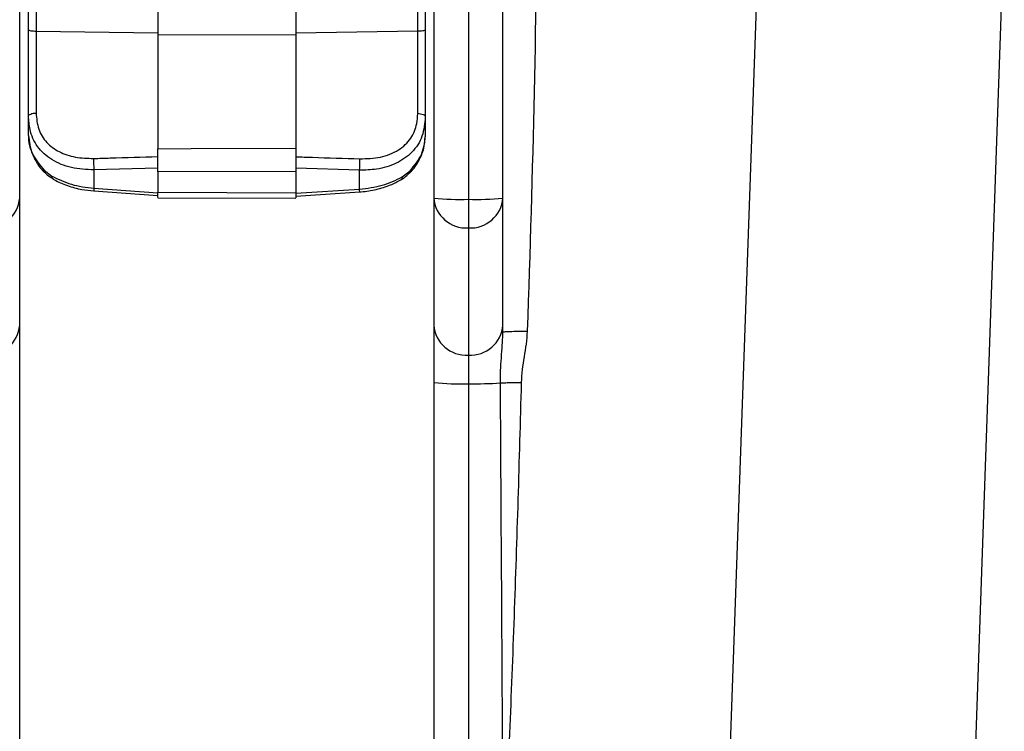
# Model space of a CAD drawing. Header units: millimetres. Extents: x 12 to 859, y 4 to 555.
# Tile 17 of 69: x 248 to 279, y 247 to 269. Entities that reach past the tile are written whole.
import ezdxf

# ---------------------------------------------------------------- set-up
doc = ezdxf.new("R2010")
doc.units = ezdxf.units.MM

msp = doc.modelspace()

# ---------------------------------------------------------------- linework, layer by layer
at = {"color": 7, "linetype": 'Continuous', "lineweight": 25}
for p, q in [((248.403, 263.12), (248.403, 278.346)), ((261.103, 278.346), (261.103, 263.12)), ((262.162, 276.229), (262.162, 263.083)), ((252.641, 275.197), (252.641, 268.126)), ((256.874, 275.189), (256.874, 268.123)), ((263.22, 263.12), (263.22, 275.18)), ((271.071, 271.498), (270.049, 242.218)), ((277.579, 242.218), (278.598, 271.388)), ((248.674, 268.276), (248.674, 268.954)), ((248.906, 268.913), (248.906, 268.234)), ((260.609, 268.236), (260.609, 268.913)), ((260.841, 268.953), (260.841, 268.278)), ((248.674, 265.632), (248.674, 268.276)), ((248.906, 268.234), (248.906, 265.729)), ((252.641, 268.18), (248.906, 268.234)), ((260.609, 268.236), (256.874, 268.182)), ((260.609, 265.714), (260.609, 268.236)), ((260.841, 268.278), (260.841, 265.616)), ((256.874, 268.123), (252.641, 268.126)), ((252.641, 268.126), (252.641, 264.633)), ((256.874, 268.123), (256.874, 264.646)), ((248.674, 265.035), (248.674, 265.632)), ((260.841, 265.616), (260.841, 265.002)), ((249.15, 263.976), (249.391, 263.792)), ((252.641, 264.041), (250.68, 263.985)), ((250.68, 263.985), (250.68, 263.42)), ((256.874, 263.939), (252.641, 263.926)), ((252.641, 263.926), (252.641, 263.298)), ((258.826, 263.972), (256.874, 264.034)), ((256.874, 263.939), (256.874, 263.284)), ((258.826, 263.394), (258.826, 263.972)), ((260.137, 263.771), (260.374, 263.954)), ((260.095, 263.678), (260.093, 263.676)), ((250.675, 263.337), (250.675, 263.337)), ((250.675, 263.336), (252.64, 263.194)), ((250.68, 263.42), (252.641, 263.279)), ((252.641, 263.298), (256.874, 263.284)), ((256.874, 263.265), (258.826, 263.394)), ((256.874, 263.181), (258.83, 263.31)), ((248.403, 259.217), (248.403, 263.12)), ((252.641, 263.13), (256.874, 263.116)), ((261.103, 263.12), (261.103, 259.217)), ((262.162, 263.083), (262.162, 262.203)), ((263.22, 259.217), (263.22, 263.12)), ((262.162, 262.203), (262.162, 258.3)), ((248.403, 257.458), (248.403, 259.217)), ((261.103, 259.217), (261.103, 257.458)), ((263.22, 259.007), (263.22, 259.217)), ((262.162, 258.3), (262.162, 257.421)), ((248.403, 242.217), (248.403, 257.458)), ((261.103, 257.458), (261.103, 242.217)), ((262.162, 257.421), (262.162, 242.18))]:
    msp.add_line(p, q, dxfattribs=at)
at = {"color": 7, "linetype": 'Continuous', "lineweight": 25, "flags": 128}
for points in [[(248.674, 265.632), (248.678, 265.65), (248.691, 265.668), (248.712, 265.684), (248.741, 265.698), (248.776, 265.71), (248.816, 265.72), (248.86, 265.726), (248.906, 265.729)], [(260.609, 265.714), (260.655, 265.71), (260.699, 265.704), (260.739, 265.694), (260.774, 265.682), (260.802, 265.668), (260.823, 265.652), (260.836, 265.634), (260.841, 265.616)], [(252.641, 264.633), (253.657, 264.636), (256.874, 264.646)]]:
    msp.add_lwpolyline(points, dxfattribs=at)
at = {"color": 7, "linetype": 'Continuous', "lineweight": 25}
for centre, radius, start, end in [((252.906, 264.216), 2.238, 176.9775, 185.9258), ((256.529, 264.212), 2.309, 354.0275, 2.7098), ((249.223, 263.955), 0.0759, 163.8891, 218.8504), ((249.492, 263.782), 0.102, 174.3899, 234.6148), ((247.411, 263.196), 0.995, 266.1887, 355.5981), ((261.897, 270.692), 7.614, 264.0133, 271.9891), ((262.095, 263.196), 0.995, 184.4019, 273.8113), ((262.426, 270.692), 7.614, 268.0109, 275.9867), ((262.228, 263.196), 0.995, 266.1887, 355.5981), ((247.411, 259.293), 0.995, 266.1887, 355.5981), ((262.095, 259.293), 0.995, 184.4019, 273.8113), ((262.228, 259.293), 0.995, 266.1887, 355.5981), ((261.897, 265.03), 7.614, 264.0133, 271.9891), ((262.301, 272.317), 14.897, 269.4646, 273.2492)]:
    msp.add_arc(centre, radius, start, end, dxfattribs=at)
at = {"color": 8, "linetype": 'Continuous', "lineweight": 25}
for centre, radius, start, end in [((260.3, 263.933), 0.0767, 322.0495, 15.6695), ((260.034, 263.761), 0.104, 306.2146, 5.1079), ((252.863, 263.25), 2.19, 175.5359, 177.7258), ((256.903, 263.249), 1.928, 1.8433, 4.3317)]:
    msp.add_arc(centre, radius, start, end, dxfattribs=at)
at = {"color": 7, "linetype": 'Continuous', "lineweight": 25}
msp.add_open_spline([(264.276, 273.704), (264.259, 268.814), (264.139, 263.923), (263.965, 259.033)], degree=3, dxfattribs=at)
for points, knots in [([(248.906, 268.234), (248.878, 268.235), (248.821, 268.237), (248.749, 268.245), (248.697, 268.257), (248.678, 268.267), (248.674, 268.274), (248.674, 268.275), (248.674, 268.276)], [0, 0, 0, 0, 0.227307, 0.454614, 0.681925, 0.909244, 0.961959, 1, 1, 1, 1]), ([(260.841, 268.278), (260.841, 268.277), (260.84, 268.275), (260.837, 268.269), (260.817, 268.258), (260.765, 268.247), (260.694, 268.238), (260.637, 268.237), (260.609, 268.236)], [0, 0, 0, 0, 0.038057, 0.090756, 0.318075, 0.545386, 0.772693, 1, 1, 1, 1]), ([(248.906, 265.729), (248.921, 265.56), (248.951, 265.221), (249.208, 264.81), (249.603, 264.52), (250.104, 264.351), (250.482, 264.339), (250.671, 264.334)], [0, 0, 0, 0, 0.199551, 0.399542, 0.592465, 0.795635, 1, 1, 1, 1]), ([(258.836, 264.322), (259.05, 264.329), (259.478, 264.343), (260.033, 264.564), (260.417, 264.926), (260.588, 265.337), (260.603, 265.61), (260.609, 265.714)], [0, 0, 0, 0, 0.230377, 0.461172, 0.679992, 0.878579, 1, 1, 1, 1]), ([(250.68, 263.985), (250.445, 263.996), (249.976, 264.019), (249.366, 264.269), (248.925, 264.673), (248.704, 265.154), (248.683, 265.493), (248.674, 265.632)], [0, 0, 0, 0, 0.217659, 0.435441, 0.649515, 0.856143, 1, 1, 1, 1]), ([(260.841, 265.616), (260.822, 265.411), (260.784, 265), (260.461, 264.506), (259.971, 264.164), (259.401, 263.988), (259.001, 263.977), (258.826, 263.972)], [0, 0, 0, 0, 0.212274, 0.42499, 0.629813, 0.837845, 1, 1, 1, 1]), ([(248.676, 265.027), (248.676, 265.017), (248.668, 264.883), (248.722, 264.618), (248.884, 264.258), (249.042, 264.015), (249.16, 263.915), (249.167, 263.909)], [0, 0, 0, 0, 0.02448, 0.337808, 0.655812, 0.978216, 1, 1, 1, 1]), ([(248.674, 265.035), (248.696, 264.848), (248.739, 264.471), (249.013, 264.142), (249.15, 263.976)], [0, 0, 0, 0, 0.497028, 1, 1, 1, 1]), ([(260.358, 263.886), (260.369, 263.897), (260.486, 264.009), (260.652, 264.259), (260.814, 264.629), (260.829, 264.882), (260.836, 265.002)], [0, 0, 0, 0, 0.034374, 0.366047, 0.699509, 1, 1, 1, 1]), ([(260.374, 263.954), (260.509, 264.119), (260.778, 264.445), (260.82, 264.818), (260.841, 265.002)], [0, 0, 0, 0, 0.504237, 1, 1, 1, 1]), ([(252.641, 263.926), (252.641, 263.972), (252.641, 264.064), (252.641, 264.236), (252.641, 264.407), (252.641, 264.543), (252.641, 264.609), (252.641, 264.633)], [0, 0, 0, 0, 0.21891, 0.43782, 0.656728, 0.875635, 1, 1, 1, 1]), ([(256.874, 264.646), (256.874, 264.603), (256.874, 264.516), (256.874, 264.347), (256.874, 264.174), (256.874, 264.034), (256.874, 263.964), (256.874, 263.939)], [0, 0, 0, 0, 0.218922, 0.437845, 0.656768, 0.875694, 1, 1, 1, 1]), ([(250.671, 264.334), (250.84, 264.339), (251.496, 264.359), (252.153, 264.379), (252.641, 264.393)], [0, 0, 0, 0, 0.256668, 1, 1, 1, 1]), ([(256.874, 264.387), (257.043, 264.381), (257.696, 264.359), (258.35, 264.338), (258.836, 264.322)], [0, 0, 0, 0, 0.257776, 1, 1, 1, 1]), ([(249.167, 263.91), (249.191, 263.884), (249.269, 263.799), (249.368, 263.745), (249.436, 263.707)], [0, 0, 0, 0, 0.305647, 1, 1, 1, 1]), ([(249.391, 263.792), (249.584, 263.698), (249.969, 263.508), (250.443, 263.449), (250.68, 263.42)], [0, 0, 0, 0, 0.500765, 1, 1, 1, 1]), ([(249.434, 263.701), (249.445, 263.693), (249.572, 263.614), (249.861, 263.496), (250.272, 263.377), (250.553, 263.353), (250.676, 263.342)], [0, 0, 0, 0, 0.034062, 0.379039, 0.728135, 1, 1, 1, 1]), ([(258.826, 263.394), (259.064, 263.422), (259.547, 263.48), (259.939, 263.673), (260.137, 263.771)], [0, 0, 0, 0, 0.492822, 1, 1, 1, 1]), ([(258.83, 263.312), (258.845, 263.313), (259.017, 263.319), (259.342, 263.378), (259.76, 263.5), (259.987, 263.625), (260.09, 263.681)], [0, 0, 0, 0, 0.033441, 0.373433, 0.716018, 1, 1, 1, 1]), ([(260.093, 263.68), (260.128, 263.7), (260.225, 263.754), (260.304, 263.839), (260.354, 263.893)], [0, 0, 0, 0, 0.358963, 1, 1, 1, 1]), ([(252.641, 263.131), (252.641, 263.136), (252.641, 263.146), (252.641, 263.217), (252.641, 263.278), (252.641, 263.298)], [0, 0, 0, 0, 0.3906447, 0.793221, 1, 1, 1, 1]), ([(256.874, 263.284), (256.874, 263.246), (256.874, 263.17), (256.874, 263.118), (256.874, 263.122), (256.874, 263.124)], [0, 0, 0, 0, 0.402928, 0.805855, 1, 1, 1, 1]), ([(263.145, 257.444), (263.144, 257.598), (263.148, 257.752), (263.162, 258.047), (263.172, 258.187), (263.201, 258.581), (263.22, 258.806), (263.22, 259.007)], [0, 0, 0, 0, 0.25, 0.25, 0.5, 0.5, 1, 1, 1, 1]), ([(263.22, 259.007), (263.22, 259.01), (263.236, 259.013), (263.308, 259.02), (263.365, 259.023), (263.511, 259.028), (263.599, 259.03), (263.782, 259.033), (263.877, 259.033), (263.965, 259.033)], [0, 0, 0, 0, 0.25, 0.25, 0.5, 0.5, 0.75, 0.75, 1, 1, 1, 1]), ([(263.965, 259.033), (263.955, 258.771), (263.914, 258.508), (263.851, 258.115), (263.83, 257.984), (263.797, 257.722), (263.787, 257.59), (263.783, 257.459)], [0, 0, 0, 0, 0.5, 0.5, 0.75, 0.75, 1, 1, 1, 1]), ([(263.145, 257.444), (263.169, 257.446), (263.202, 257.448), (263.287, 257.452), (263.339, 257.454), (263.456, 257.456), (263.52, 257.457), (263.652, 257.459), (263.719, 257.459), (263.783, 257.459)], [0, 0, 0, 0, 0.25, 0.25, 0.5, 0.5, 0.75, 0.75, 1, 1, 1, 1]), ([(263.22, 243.088), (263.22, 245.479), (263.205, 247.872), (263.175, 252.657), (263.159, 255.05), (263.145, 257.444)], [0, 0, 0, 0, 0.5, 0.5, 1, 1, 1, 1]), ([(263.783, 257.459), (263.721, 255.064), (263.648, 252.669), (263.477, 247.88), (263.378, 245.485), (263.262, 243.09)], [0, 0, 0, 0, 0.5, 0.5, 1, 1, 1, 1])]:
    msp.add_open_spline(points, degree=3, knots=knots, dxfattribs=at)

doc.saveas('drawing.dxf')
